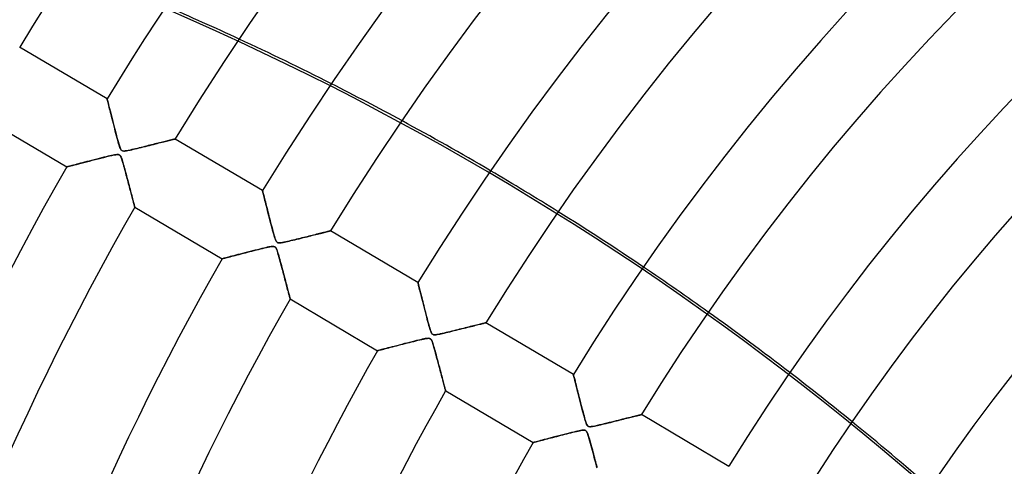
# Model space of a CAD drawing. Header units: millimetres. Extents: x -550 to 550, y -550 to 550.
# Tile 25 of 54: x -327 to -202, y 146 to 203. Entities that reach past the tile are written whole.
import ezdxf

# ---------------------------------------------------------------- set-up
doc = ezdxf.new("R2010")
doc.units = ezdxf.units.MM
doc.layers.add('HIDDEN', color=7, linetype='Continuous')
doc.layers.add('THICK', color=7, linetype='Continuous')

msp = doc.modelspace()

# ---------------------------------------------------------------- linework, layer by layer
at = {"layer": 'HIDDEN'}
for p, q in [((-315.72, 192.52), (-315.71, 192.5)), ((-315.71, 192.5), (-315.7, 192.44)), ((-315.7, 192.44), (-315.67, 192.34)), ((-315.67, 192.34), (-315.64, 192.19)), ((-315.64, 192.19), (-315.59, 192.01)), ((-315.59, 192.01), (-315.54, 191.8)), ((-315.54, 191.8), (-315.48, 191.56)), ((-315.48, 191.56), (-315.41, 191.3)), ((-315.41, 191.3), (-315.34, 191.01)), ((-315.34, 191.01), (-315.26, 190.69)), ((-315.26, 190.69), (-315.18, 190.37)), ((-315.18, 190.37), (-315.09, 190.02)), ((-315.09, 190.02), (-315, 189.67)), ((-315, 189.67), (-314.9, 189.31)), ((-314.9, 189.31), (-314.81, 188.94)), ((-314.81, 188.94), (-314.71, 188.57)), ((-314.71, 188.57), (-314.62, 188.21)), ((-314.62, 188.21), (-314.52, 187.84)), ((-314.52, 187.84), (-314.43, 187.49)), ((-314.43, 187.49), (-314.33, 187.14)), ((-314.33, 187.14), (-314.24, 186.83)), ((-314.24, 186.83), (-314.16, 186.56)), ((-314.16, 186.56), (-314.08, 186.34)), ((-311.15, 186.44), (-310.88, 186.51)), ((-310.88, 186.51), (-310.61, 186.58)), ((-310.61, 186.58), (-310.35, 186.64)), ((-310.35, 186.64), (-310.1, 186.7)), ((-310.1, 186.7), (-309.86, 186.76)), ((-309.86, 186.76), (-309.62, 186.82)), ((-309.62, 186.82), (-309.39, 186.88)), ((-309.39, 186.88), (-309.17, 186.94)), ((-309.17, 186.94), (-308.96, 186.99)), ((-308.96, 186.99), (-308.75, 187.04)), ((-308.75, 187.04), (-308.56, 187.09)), ((-308.56, 187.09), (-308.37, 187.13)), ((-308.37, 187.13), (-308.2, 187.18)), ((-308.2, 187.18), (-308.03, 187.22)), ((-308.03, 187.22), (-307.87, 187.26)), ((-307.87, 187.26), (-307.73, 187.3)), ((-307.73, 187.3), (-307.59, 187.33)), ((-307.59, 187.33), (-307.48, 187.36)), ((-307.48, 187.36), (-307.37, 187.38)), ((-307.37, 187.38), (-307.29, 187.4)), ((-307.29, 187.4), (-307.22, 187.42)), ((-307.22, 187.42), (-307.17, 187.43)), ((-307.17, 187.43), (-307.14, 187.44)), ((-307.14, 187.44), (-307.13, 187.44)), ((-315.36, 185.31), (-315.59, 185.26)), ((-315.15, 185.36), (-315.36, 185.31)), ((-314.96, 185.4), (-315.15, 185.36)), ((-314.78, 185.43), (-314.96, 185.4)), ((-314.62, 185.46), (-314.78, 185.43)), ((-314.49, 185.48), (-314.62, 185.46)), ((-314.37, 185.48), (-314.49, 185.48)), ((-314.27, 185.47), (-314.37, 185.48)), ((-314.18, 185.44), (-314.27, 185.47)), ((-314.11, 185.39), (-314.18, 185.44)), ((-314.05, 185.32), (-314.11, 185.39)), ((-314.08, 186.34), (-314.02, 186.19)), ((-313.99, 185.22), (-314.05, 185.32)), ((-314.02, 186.19), (-313.97, 186.1)), ((-313.97, 186.1), (-313.91, 186.03)), ((-313.91, 186.03), (-313.85, 185.98)), ((-313.85, 185.98), (-313.79, 185.95)), ((-313.79, 185.95), (-313.71, 185.93)), ((-313.71, 185.93), (-313.62, 185.92)), ((-313.62, 185.92), (-313.51, 185.92)), ((-313.51, 185.92), (-313.39, 185.93)), ((-313.39, 185.93), (-313.26, 185.95)), ((-313.26, 185.95), (-313.12, 185.98)), ((-313.12, 185.98), (-312.97, 186.01)), ((-312.97, 186.01), (-312.79, 186.05)), ((-312.79, 186.05), (-312.6, 186.09)), ((-312.6, 186.09), (-312.39, 186.14)), ((-312.39, 186.14), (-312.17, 186.19)), ((-312.17, 186.19), (-311.93, 186.25)), ((-311.93, 186.25), (-311.68, 186.31)), ((-311.68, 186.31), (-311.42, 186.38)), ((-311.42, 186.38), (-311.15, 186.44)), ((-320.31, 184.05), (-320.46, 184.01)), ((-320.15, 184.09), (-320.31, 184.05)), ((-319.96, 184.14), (-320.15, 184.09)), ((-319.76, 184.19), (-319.96, 184.14)), ((-319.55, 184.25), (-319.76, 184.19)), ((-319.32, 184.31), (-319.55, 184.25)), ((-319.08, 184.37), (-319.32, 184.31)), ((-318.83, 184.44), (-319.08, 184.37)), ((-318.56, 184.51), (-318.83, 184.44)), ((-318.27, 184.58), (-318.56, 184.51)), ((-317.98, 184.66), (-318.27, 184.58)), ((-317.67, 184.73), (-317.98, 184.66)), ((-317.35, 184.82), (-317.67, 184.73)), ((-317.03, 184.9), (-317.35, 184.82)), ((-316.71, 184.98), (-317.03, 184.9)), ((-316.41, 185.06), (-316.71, 184.98)), ((-316.12, 185.13), (-316.41, 185.06)), ((-315.84, 185.2), (-316.12, 185.13)), ((-315.59, 185.26), (-315.84, 185.2)), ((-313.93, 185.08), (-313.99, 185.22)), ((-313.86, 184.91), (-313.93, 185.08)), ((-313.8, 184.71), (-313.86, 184.91)), ((-313.73, 184.49), (-313.8, 184.71)), ((-313.66, 184.26), (-313.73, 184.49)), ((-313.6, 184.03), (-313.66, 184.26)), ((-313.54, 183.8), (-313.6, 184.03)), ((-320.8, 183.92), (-320.81, 183.92)), ((-320.75, 183.93), (-320.8, 183.92)), ((-320.68, 183.95), (-320.75, 183.93)), ((-320.58, 183.98), (-320.68, 183.95)), ((-320.46, 184.01), (-320.58, 183.98)), ((-313.47, 183.57), (-313.54, 183.8)), ((-313.41, 183.34), (-313.47, 183.57)), ((-313.35, 183.11), (-313.41, 183.34)), ((-313.29, 182.89), (-313.35, 183.11)), ((-313.23, 182.66), (-313.29, 182.89)), ((-313.17, 182.44), (-313.23, 182.66)), ((-313.11, 182.22), (-313.17, 182.44)), ((-313.06, 182.01), (-313.11, 182.22)), ((-313, 181.79), (-313.06, 182.01)), ((-312.95, 181.58), (-313, 181.79)), ((-312.89, 181.38), (-312.95, 181.58)), ((-312.84, 181.18), (-312.89, 181.38)), ((-312.79, 180.98), (-312.84, 181.18)), ((-312.74, 180.79), (-312.79, 180.98)), ((-312.69, 180.61), (-312.74, 180.79)), ((-312.64, 180.43), (-312.69, 180.61)), ((-312.6, 180.26), (-312.64, 180.43)), ((-296.09, 180.92), (-296.09, 180.9)), ((-296.09, 180.9), (-296.08, 180.86)), ((-296.08, 180.86), (-296.06, 180.79)), ((-296.06, 180.79), (-296.04, 180.7)), ((-296.04, 180.7), (-296.01, 180.58)), ((-296.01, 180.58), (-295.97, 180.45)), ((-295.97, 180.45), (-295.93, 180.29)), ((-312.55, 180.09), (-312.6, 180.26)), ((-312.51, 179.93), (-312.55, 180.09)), ((-312.47, 179.78), (-312.51, 179.93)), ((-312.43, 179.64), (-312.47, 179.78)), ((-312.4, 179.51), (-312.43, 179.64)), ((-312.37, 179.39), (-312.4, 179.51)), ((-312.34, 179.28), (-312.37, 179.39)), ((-312.31, 179.18), (-312.34, 179.28)), ((-312.29, 179.09), (-312.31, 179.18)), ((-312.27, 179.01), (-312.29, 179.09)), ((-295.93, 180.29), (-295.89, 180.11)), ((-295.89, 180.11), (-295.84, 179.92)), ((-295.84, 179.92), (-295.79, 179.71)), ((-295.79, 179.71), (-295.73, 179.49)), ((-295.73, 179.49), (-295.68, 179.26)), ((-295.68, 179.26), (-295.61, 179.02)), ((-312.25, 178.95), (-312.27, 179.01)), ((-312.24, 178.9), (-312.25, 178.95)), ((-312.23, 178.87), (-312.24, 178.9)), ((-312.22, 178.84), (-312.23, 178.87)), ((-312.22, 178.84), (-312.22, 178.84)), ((-295.61, 179.02), (-295.55, 178.77)), ((-295.55, 178.77), (-295.48, 178.51)), ((-295.48, 178.51), (-295.42, 178.24)), ((-295.42, 178.24), (-295.35, 177.97)), ((-295.35, 177.97), (-295.28, 177.7)), ((-295.28, 177.7), (-295.21, 177.42)), ((-295.21, 177.42), (-295.14, 177.15)), ((-295.14, 177.15), (-295.07, 176.87)), ((-295.07, 176.87), (-295, 176.6)), ((-295, 176.6), (-294.92, 176.34)), ((-294.92, 176.34), (-294.85, 176.07)), ((-294.85, 176.07), (-294.78, 175.81)), ((-294.78, 175.81), (-294.71, 175.56)), ((-294.71, 175.56), (-294.65, 175.32)), ((-294.65, 175.32), (-294.59, 175.11)), ((-289.76, 175.28), (-289.55, 175.33)), ((-289.55, 175.33), (-289.34, 175.38)), ((-289.34, 175.38), (-289.14, 175.43)), ((-289.14, 175.43), (-288.96, 175.48)), ((-288.96, 175.48), (-288.78, 175.52)), ((-288.78, 175.52), (-288.61, 175.56)), ((-288.61, 175.56), (-288.44, 175.6)), ((-288.44, 175.6), (-288.29, 175.64)), ((-288.29, 175.64), (-288.15, 175.68)), ((-288.15, 175.68), (-288.02, 175.71)), ((-288.02, 175.71), (-287.9, 175.74)), ((-287.9, 175.74), (-287.8, 175.76)), ((-287.8, 175.76), (-287.71, 175.79)), ((-287.71, 175.79), (-287.64, 175.8)), ((-287.64, 175.8), (-287.58, 175.82)), ((-287.58, 175.82), (-287.54, 175.83)), ((-287.54, 175.83), (-287.51, 175.83)), ((-287.51, 175.83), (-287.5, 175.84)), ((-294.59, 175.11), (-294.53, 174.92)), ((-294.53, 174.92), (-294.47, 174.76)), ((-294.47, 174.76), (-294.41, 174.63)), ((-294.41, 174.63), (-294.36, 174.52)), ((-294.36, 174.52), (-294.3, 174.44)), ((-294.3, 174.44), (-294.24, 174.38)), ((-294.24, 174.38), (-294.17, 174.34)), ((-294.17, 174.34), (-294.09, 174.32)), ((-294.09, 174.32), (-293.99, 174.31)), ((-293.99, 174.31), (-293.87, 174.32)), ((-293.87, 174.32), (-293.75, 174.33)), ((-293.75, 174.33), (-293.61, 174.35)), ((-293.61, 174.35), (-293.47, 174.38)), ((-293.47, 174.38), (-293.31, 174.41)), ((-293.31, 174.41), (-293.13, 174.45)), ((-293.13, 174.45), (-292.94, 174.49)), ((-292.94, 174.49), (-292.72, 174.54)), ((-292.72, 174.54), (-292.5, 174.6)), ((-292.5, 174.6), (-292.26, 174.66)), ((-292.26, 174.66), (-292, 174.72)), ((-292, 174.72), (-291.74, 174.78)), ((-291.74, 174.78), (-291.47, 174.85)), ((-291.47, 174.85), (-291.21, 174.92)), ((-291.21, 174.92), (-290.95, 174.98)), ((-290.95, 174.98), (-290.7, 175.04)), ((-290.7, 175.04), (-290.45, 175.1)), ((-290.45, 175.1), (-290.21, 175.16)), ((-290.21, 175.16), (-289.98, 175.22)), ((-289.98, 175.22), (-289.76, 175.28)), ((-298.93, 172.9), (-299.21, 172.83)), ((-298.63, 172.98), (-298.93, 172.9)), ((-298.32, 173.06), (-298.63, 172.98)), ((-297.99, 173.14), (-298.32, 173.06)), ((-297.67, 173.23), (-297.99, 173.14)), ((-297.35, 173.31), (-297.67, 173.23)), ((-297.04, 173.39), (-297.35, 173.31)), ((-296.74, 173.46), (-297.04, 173.39)), ((-296.45, 173.53), (-296.74, 173.46)), ((-296.18, 173.6), (-296.45, 173.53)), ((-295.93, 173.66), (-296.18, 173.6)), ((-295.7, 173.71), (-295.93, 173.66)), ((-295.5, 173.76), (-295.7, 173.71)), ((-295.31, 173.8), (-295.5, 173.76)), ((-295.14, 173.83), (-295.31, 173.8)), ((-294.98, 173.86), (-295.14, 173.83)), ((-294.85, 173.87), (-294.98, 173.86)), ((-294.74, 173.87), (-294.85, 173.87)), ((-294.65, 173.86), (-294.74, 173.87)), ((-294.57, 173.84), (-294.65, 173.86)), ((-294.51, 173.8), (-294.57, 173.84)), ((-294.45, 173.75), (-294.51, 173.8)), ((-294.39, 173.67), (-294.45, 173.75)), ((-294.34, 173.57), (-294.39, 173.67)), ((-294.28, 173.43), (-294.34, 173.57)), ((-294.22, 173.27), (-294.28, 173.43)), ((-294.16, 173.08), (-294.22, 173.27)), ((-294.1, 172.86), (-294.16, 173.08)), ((-294.03, 172.64), (-294.1, 172.86)), ((-301.17, 172.31), (-301.18, 172.31)), ((-301.13, 172.32), (-301.17, 172.31)), ((-301.06, 172.34), (-301.13, 172.32)), ((-300.97, 172.37), (-301.06, 172.34)), ((-300.85, 172.4), (-300.97, 172.37)), ((-300.71, 172.43), (-300.85, 172.4)), ((-300.55, 172.48), (-300.71, 172.43)), ((-300.37, 172.52), (-300.55, 172.48)), ((-300.17, 172.58), (-300.37, 172.52)), ((-299.96, 172.63), (-300.17, 172.58)), ((-299.73, 172.69), (-299.96, 172.63)), ((-299.48, 172.76), (-299.73, 172.69)), ((-299.21, 172.83), (-299.48, 172.76)), ((-293.97, 172.41), (-294.03, 172.64)), ((-293.91, 172.18), (-293.97, 172.41)), ((-293.85, 171.95), (-293.91, 172.18)), ((-293.78, 171.73), (-293.85, 171.95)), ((-293.72, 171.5), (-293.78, 171.73)), ((-293.66, 171.27), (-293.72, 171.5)), ((-293.6, 171.05), (-293.66, 171.27)), ((-293.54, 170.83), (-293.6, 171.05)), ((-293.49, 170.61), (-293.54, 170.83)), ((-293.43, 170.39), (-293.49, 170.61)), ((-293.37, 170.18), (-293.43, 170.39)), ((-293.32, 169.97), (-293.37, 170.18)), ((-293.26, 169.76), (-293.32, 169.97)), ((-293.21, 169.56), (-293.26, 169.76)), ((-293.16, 169.36), (-293.21, 169.56)), ((-293.1, 169.17), (-293.16, 169.36)), ((-293.06, 168.98), (-293.1, 169.17)), ((-276.47, 169.31), (-276.46, 169.3)), ((-276.46, 169.3), (-276.45, 169.26)), ((-276.45, 169.26), (-276.44, 169.19)), ((-276.44, 169.19), (-276.41, 169.1)), ((-293.01, 168.79), (-293.06, 168.98)), ((-292.96, 168.62), (-293.01, 168.79)), ((-292.92, 168.45), (-292.96, 168.62)), ((-292.87, 168.29), (-292.92, 168.45)), ((-292.83, 168.13), (-292.87, 168.29)), ((-292.79, 167.99), (-292.83, 168.13)), ((-292.76, 167.85), (-292.79, 167.99)), ((-276.41, 169.1), (-276.38, 168.98)), ((-276.38, 168.98), (-276.35, 168.85)), ((-276.35, 168.85), (-276.31, 168.69)), ((-276.31, 168.69), (-276.27, 168.52)), ((-276.27, 168.52), (-276.22, 168.33)), ((-276.22, 168.33), (-276.17, 168.12)), ((-276.17, 168.12), (-276.11, 167.9)), ((-276.11, 167.9), (-276.05, 167.67)), ((-292.72, 167.73), (-292.76, 167.85)), ((-292.7, 167.62), (-292.72, 167.73)), ((-292.67, 167.52), (-292.7, 167.62)), ((-292.65, 167.43), (-292.67, 167.52)), ((-292.63, 167.36), (-292.65, 167.43)), ((-292.61, 167.3), (-292.63, 167.36)), ((-292.6, 167.26), (-292.61, 167.3)), ((-292.59, 167.24), (-292.6, 167.26)), ((-292.59, 167.23), (-292.59, 167.24)), ((-276.05, 167.67), (-275.99, 167.43)), ((-275.99, 167.43), (-275.93, 167.18)), ((-275.93, 167.18), (-275.86, 166.92)), ((-275.86, 166.92), (-275.8, 166.66)), ((-275.8, 166.66), (-275.73, 166.39)), ((-275.73, 166.39), (-275.66, 166.11)), ((-275.66, 166.11), (-275.59, 165.84)), ((-275.59, 165.84), (-275.52, 165.56)), ((-275.52, 165.56), (-275.45, 165.29)), ((-275.45, 165.29), (-275.38, 165.02)), ((-275.38, 165.02), (-275.31, 164.75)), ((-275.31, 164.75), (-275.24, 164.49)), ((-275.24, 164.49), (-275.17, 164.23)), ((-275.17, 164.23), (-275.1, 163.98)), ((-268.41, 164.1), (-268.29, 164.13)), ((-268.29, 164.13), (-268.18, 164.15)), ((-268.18, 164.15), (-268.09, 164.18)), ((-268.09, 164.18), (-268.01, 164.2)), ((-268.01, 164.2), (-267.95, 164.21)), ((-267.95, 164.21), (-267.91, 164.22)), ((-267.91, 164.22), (-267.88, 164.23)), ((-267.88, 164.23), (-267.87, 164.23)), ((-275.1, 163.98), (-275.03, 163.75)), ((-275.03, 163.75), (-274.97, 163.53)), ((-274.97, 163.53), (-274.91, 163.34)), ((-274.91, 163.34), (-274.85, 163.18)), ((-274.85, 163.18), (-274.8, 163.04)), ((-274.8, 163.04), (-274.74, 162.93)), ((-274.74, 162.93), (-274.69, 162.85)), ((-273.35, 162.88), (-273.14, 162.93)), ((-273.14, 162.93), (-272.92, 162.98)), ((-272.92, 162.98), (-272.68, 163.04)), ((-272.68, 163.04), (-272.43, 163.1)), ((-272.43, 163.1), (-272.17, 163.16)), ((-272.17, 163.16), (-271.9, 163.23)), ((-271.9, 163.23), (-271.63, 163.3)), ((-271.63, 163.3), (-271.37, 163.36)), ((-271.37, 163.36), (-271.12, 163.42)), ((-271.12, 163.42), (-270.87, 163.49)), ((-270.87, 163.49), (-270.63, 163.55)), ((-270.63, 163.55), (-270.4, 163.6)), ((-270.4, 163.6), (-270.17, 163.66)), ((-270.17, 163.66), (-269.96, 163.71)), ((-269.96, 163.71), (-269.75, 163.76)), ((-269.75, 163.76), (-269.55, 163.81)), ((-269.55, 163.81), (-269.36, 163.86)), ((-269.36, 163.86), (-269.18, 163.91)), ((-269.18, 163.91), (-269, 163.95)), ((-269, 163.95), (-268.84, 163.99)), ((-268.84, 163.99), (-268.68, 164.03)), ((-268.68, 164.03), (-268.54, 164.06)), ((-268.54, 164.06), (-268.41, 164.1)), ((-277.84, 161.67), (-278.17, 161.59)), ((-277.52, 161.75), (-277.84, 161.67)), ((-277.21, 161.83), (-277.52, 161.75)), ((-276.91, 161.9), (-277.21, 161.83)), ((-276.63, 161.97), (-276.91, 161.9)), ((-276.37, 162.04), (-276.63, 161.97)), ((-276.13, 162.09), (-276.37, 162.04)), ((-275.92, 162.14), (-276.13, 162.09)), ((-275.73, 162.18), (-275.92, 162.14)), ((-275.55, 162.22), (-275.73, 162.18)), ((-275.39, 162.25), (-275.55, 162.22)), ((-275.24, 162.26), (-275.39, 162.25)), ((-275.12, 162.27), (-275.24, 162.26)), ((-275.03, 162.26), (-275.12, 162.27)), ((-274.95, 162.23), (-275.03, 162.26)), ((-274.88, 162.19), (-274.95, 162.23)), ((-274.82, 162.13), (-274.88, 162.19)), ((-274.76, 162.05), (-274.82, 162.13)), ((-274.7, 161.94), (-274.76, 162.05)), ((-274.64, 161.78), (-274.7, 161.94)), ((-274.69, 162.85), (-274.62, 162.78)), ((-274.58, 161.59), (-274.64, 161.78)), ((-274.62, 162.78), (-274.56, 162.74)), ((-274.56, 162.74), (-274.48, 162.72)), ((-274.48, 162.72), (-274.39, 162.71)), ((-274.39, 162.71), (-274.28, 162.71)), ((-274.28, 162.71), (-274.15, 162.72)), ((-274.15, 162.72), (-274.02, 162.74)), ((-274.02, 162.74), (-273.88, 162.77)), ((-273.88, 162.77), (-273.72, 162.8)), ((-273.72, 162.8), (-273.55, 162.83)), ((-273.55, 162.83), (-273.35, 162.88)), ((-281.54, 160.71), (-281.56, 160.7)), ((-281.5, 160.72), (-281.54, 160.71)), ((-281.42, 160.74), (-281.5, 160.72)), ((-281.32, 160.76), (-281.42, 160.74)), ((-281.2, 160.8), (-281.32, 160.76)), ((-281.05, 160.84), (-281.2, 160.8)), ((-280.88, 160.88), (-281.05, 160.84)), ((-280.69, 160.93), (-280.88, 160.88)), ((-280.48, 160.99), (-280.69, 160.93)), ((-280.25, 161.05), (-280.48, 160.99)), ((-280, 161.11), (-280.25, 161.05)), ((-279.74, 161.18), (-280, 161.11)), ((-279.45, 161.25), (-279.74, 161.18)), ((-279.15, 161.33), (-279.45, 161.25)), ((-278.83, 161.41), (-279.15, 161.33)), ((-278.5, 161.5), (-278.83, 161.41)), ((-278.17, 161.59), (-278.5, 161.5)), ((-274.51, 161.37), (-274.58, 161.59)), ((-274.44, 161.13), (-274.51, 161.37)), ((-274.37, 160.89), (-274.44, 161.13)), ((-274.3, 160.64), (-274.37, 160.89)), ((-274.23, 160.39), (-274.3, 160.64)), ((-274.17, 160.14), (-274.23, 160.39)), ((-274.1, 159.9), (-274.17, 160.14)), ((-274.03, 159.65), (-274.1, 159.9)), ((-273.97, 159.41), (-274.03, 159.65)), ((-273.91, 159.17), (-273.97, 159.41)), ((-273.84, 158.93), (-273.91, 159.17)), ((-273.78, 158.7), (-273.84, 158.93)), ((-273.72, 158.47), (-273.78, 158.7)), ((-273.66, 158.24), (-273.72, 158.47)), ((-273.6, 158.02), (-273.66, 158.24)), ((-273.54, 157.81), (-273.6, 158.02)), ((-273.49, 157.6), (-273.54, 157.81)), ((-273.43, 157.39), (-273.49, 157.6)), ((-273.38, 157.19), (-273.43, 157.39)), ((-273.33, 157), (-273.38, 157.19)), ((-273.28, 156.82), (-273.33, 157)), ((-273.24, 156.65), (-273.28, 156.82)), ((-256.84, 157.7), (-256.84, 157.69)), ((-256.84, 157.69), (-256.83, 157.66)), ((-256.83, 157.66), (-256.81, 157.6)), ((-256.81, 157.6), (-256.8, 157.53)), ((-256.8, 157.53), (-256.77, 157.44)), ((-256.77, 157.44), (-256.74, 157.32)), ((-256.74, 157.32), (-256.71, 157.19)), ((-256.71, 157.19), (-256.67, 157.04)), ((-256.67, 157.04), (-256.63, 156.88)), ((-256.63, 156.88), (-256.59, 156.71)), ((-256.59, 156.71), (-256.54, 156.52)), ((-273.19, 156.48), (-273.24, 156.65)), ((-273.15, 156.33), (-273.19, 156.48)), ((-273.12, 156.19), (-273.15, 156.33)), ((-273.08, 156.07), (-273.12, 156.19)), ((-273.05, 155.95), (-273.08, 156.07)), ((-273.03, 155.85), (-273.05, 155.95)), ((-273, 155.77), (-273.03, 155.85)), ((-272.99, 155.71), (-273, 155.77)), ((-272.97, 155.66), (-272.99, 155.71)), ((-272.97, 155.63), (-272.97, 155.66)), ((-272.96, 155.62), (-272.97, 155.63)), ((-256.54, 156.52), (-256.49, 156.32)), ((-256.49, 156.32), (-256.44, 156.11)), ((-256.44, 156.11), (-256.38, 155.89)), ((-256.38, 155.89), (-256.33, 155.66)), ((-256.33, 155.66), (-256.27, 155.42)), ((-256.27, 155.42), (-256.2, 155.18)), ((-256.2, 155.18), (-256.14, 154.93)), ((-256.14, 154.93), (-256.08, 154.68)), ((-256.08, 154.68), (-256.01, 154.43)), ((-256.01, 154.43), (-255.95, 154.17)), ((-255.95, 154.17), (-255.88, 153.92)), ((-255.88, 153.92), (-255.82, 153.67)), ((-255.82, 153.67), (-255.75, 153.42)), ((-255.75, 153.42), (-255.69, 153.17)), ((-255.69, 153.17), (-255.62, 152.93)), ((-255.62, 152.93), (-255.56, 152.69)), ((-255.56, 152.69), (-255.49, 152.46)), ((-255.49, 152.46), (-255.43, 152.23)), ((-255.43, 152.23), (-255.37, 152.02)), ((-255.37, 152.02), (-255.32, 151.84)), ((-255.32, 151.84), (-255.26, 151.67)), ((-252.16, 151.65), (-251.9, 151.72)), ((-251.9, 151.72), (-251.65, 151.78)), ((-251.65, 151.78), (-251.41, 151.84)), ((-251.41, 151.84), (-251.17, 151.9)), ((-251.17, 151.9), (-250.94, 151.95)), ((-250.94, 151.95), (-250.71, 152.01)), ((-250.71, 152.01), (-250.5, 152.06)), ((-250.5, 152.06), (-250.29, 152.12)), ((-250.29, 152.12), (-250.09, 152.17)), ((-250.09, 152.17), (-249.89, 152.21)), ((-249.89, 152.21), (-249.71, 152.26)), ((-249.71, 152.26), (-249.53, 152.3)), ((-249.53, 152.3), (-249.36, 152.35)), ((-249.36, 152.35), (-249.2, 152.39)), ((-249.2, 152.39), (-249.05, 152.42)), ((-249.05, 152.42), (-248.9, 152.46)), ((-248.9, 152.46), (-248.77, 152.49)), ((-248.77, 152.49), (-248.66, 152.52)), ((-248.66, 152.52), (-248.55, 152.55)), ((-248.55, 152.55), (-248.46, 152.57)), ((-248.46, 152.57), (-248.39, 152.59)), ((-248.39, 152.59), (-248.33, 152.6)), ((-248.33, 152.6), (-248.28, 152.61)), ((-248.28, 152.61), (-248.26, 152.62)), ((-248.26, 152.62), (-248.25, 152.62)), ((-256.53, 150.48), (-256.78, 150.42)), ((-256.3, 150.53), (-256.53, 150.48)), ((-256.1, 150.58), (-256.3, 150.53)), ((-255.93, 150.61), (-256.1, 150.58)), ((-255.76, 150.64), (-255.93, 150.61)), ((-255.6, 150.66), (-255.76, 150.64)), ((-255.47, 150.66), (-255.6, 150.66)), ((-255.37, 150.64), (-255.47, 150.66)), ((-255.28, 150.61), (-255.37, 150.64)), ((-255.21, 150.55), (-255.28, 150.61)), ((-255.26, 151.67), (-255.21, 151.53)), ((-255.21, 151.53), (-255.16, 151.41)), ((-255.14, 150.45), (-255.21, 150.55)), ((-255.16, 151.41), (-255.11, 151.31)), ((-255.07, 150.31), (-255.14, 150.45)), ((-255.11, 151.31), (-255.05, 151.23)), ((-255.05, 151.23), (-255, 151.18)), ((-255, 151.18), (-254.93, 151.14)), ((-254.93, 151.14), (-254.86, 151.11)), ((-254.86, 151.11), (-254.77, 151.1)), ((-254.77, 151.1), (-254.67, 151.1)), ((-254.67, 151.1), (-254.55, 151.11)), ((-254.55, 151.11), (-254.43, 151.13)), ((-254.43, 151.13), (-254.29, 151.15)), ((-254.29, 151.15), (-254.15, 151.18)), ((-254.15, 151.18), (-253.99, 151.21)), ((-253.99, 151.21), (-253.8, 151.26)), ((-253.8, 151.26), (-253.61, 151.3)), ((-253.61, 151.3), (-253.39, 151.35)), ((-253.39, 151.35), (-253.17, 151.41)), ((-253.17, 151.41), (-252.93, 151.46)), ((-252.93, 151.46), (-252.68, 151.52)), ((-252.68, 151.52), (-252.42, 151.59)), ((-252.42, 151.59), (-252.16, 151.65)), ((-261.37, 149.24), (-261.53, 149.2)), ((-261.18, 149.29), (-261.37, 149.24)), ((-260.98, 149.35), (-261.18, 149.29)), ((-260.76, 149.4), (-260.98, 149.35)), ((-260.51, 149.47), (-260.76, 149.4)), ((-260.25, 149.54), (-260.51, 149.47)), ((-259.97, 149.61), (-260.25, 149.54)), ((-259.68, 149.69), (-259.97, 149.61)), ((-259.37, 149.77), (-259.68, 149.69)), ((-259.04, 149.85), (-259.37, 149.77)), ((-258.69, 149.94), (-259.04, 149.85)), ((-258.34, 150.03), (-258.69, 149.94)), ((-258, 150.12), (-258.34, 150.03)), ((-257.67, 150.2), (-258, 150.12)), ((-257.36, 150.28), (-257.67, 150.2)), ((-257.06, 150.36), (-257.36, 150.28)), ((-256.78, 150.42), (-257.06, 150.36)), ((-254.99, 150.11), (-255.07, 150.31)), ((-254.91, 149.87), (-254.99, 150.11)), ((-254.83, 149.58), (-254.91, 149.87)), ((-254.74, 149.28), (-254.83, 149.58)), ((-254.66, 148.98), (-254.74, 149.28)), ((-261.91, 149.1), (-261.93, 149.1)), ((-261.86, 149.11), (-261.91, 149.1)), ((-261.78, 149.13), (-261.86, 149.11)), ((-261.67, 149.16), (-261.78, 149.13)), ((-261.53, 149.2), (-261.67, 149.16)), ((-254.58, 148.67), (-254.66, 148.98)), ((-254.5, 148.37), (-254.58, 148.67)), ((-254.42, 148.08), (-254.5, 148.37)), ((-254.34, 147.78), (-254.42, 148.08)), ((-254.26, 147.49), (-254.34, 147.78)), ((-254.19, 147.21), (-254.26, 147.49)), ((-254.11, 146.93), (-254.19, 147.21)), ((-254.04, 146.65), (-254.11, 146.93)), ((-253.97, 146.38), (-254.04, 146.65)), ((-253.9, 146.13), (-253.97, 146.38)), ((-253.83, 145.88), (-253.9, 146.13))]:
    msp.add_line(p, q, dxfattribs=at)
for radius in [456, 445, 400]:
    msp.add_arc((0, 0), radius, 0, 180, dxfattribs=at)
for centre, major_axis, start_param, end_param in [((-452.39, -126.54), (355.65, -81.18), 1.004743, 1.570796), ((-452.32, -126.23), (-355.65, 81.18), -1.782955, -1.755197), ((-452.32, -126.23), (-355.65, 81.18), -1.846031, -1.818472), ((-452.32, -126.23), (-355.65, 81.18), -1.908779, -1.881341), ((-452.32, -126.23), (-355.65, 81.18), -1.971396, -1.94399), ((-452.32, -126.23), (-355.65, 81.18), -2.034116, -2.006632)]:
    msp.add_ellipse(centre, major_axis=major_axis, ratio=0.987688, start_param=start_param, end_param=end_param, dxfattribs=at)
at = {"layer": 'THICK'}
for p, q in [((-315.72, 192.52), (-326.76, 199.05)), ((-315.72, 192.51), (-315.72, 192.52)), ((-315.7, 192.47), (-315.72, 192.51)), ((-315.69, 192.39), (-315.7, 192.47)), ((-315.66, 192.29), (-315.69, 192.39)), ((-315.63, 192.17), (-315.66, 192.29)), ((-315.59, 192.03), (-315.63, 192.17)), ((-315.55, 191.86), (-315.59, 192.03)), ((-315.51, 191.68), (-315.55, 191.86)), ((-315.46, 191.48), (-315.51, 191.68)), ((-331.85, 190.44), (-320.81, 183.92)), ((-315.4, 191.26), (-315.46, 191.48)), ((-315.34, 191.04), (-315.4, 191.26)), ((-315.28, 190.79), (-315.34, 191.04)), ((-315.22, 190.54), (-315.28, 190.79)), ((-315.15, 190.27), (-315.22, 190.54)), ((-315.08, 189.98), (-315.15, 190.27)), ((-315, 189.69), (-315.08, 189.98)), ((-314.92, 189.38), (-315, 189.69)), ((-314.84, 189.06), (-314.92, 189.38)), ((-314.76, 188.74), (-314.84, 189.06)), ((-314.68, 188.42), (-314.76, 188.74)), ((-314.6, 188.12), (-314.68, 188.42)), ((-314.52, 187.83), (-314.6, 188.12)), ((-314.45, 187.56), (-314.52, 187.83)), ((-314.38, 187.31), (-314.45, 187.56)), ((-314.32, 187.08), (-314.38, 187.31)), ((-314.26, 186.87), (-314.32, 187.08)), ((-314.2, 186.68), (-314.26, 186.87)), ((-314.14, 186.51), (-314.2, 186.68)), ((-314.09, 186.36), (-314.14, 186.51)), ((-310.75, 186.54), (-310.97, 186.49)), ((-310.53, 186.6), (-310.75, 186.54)), ((-310.31, 186.65), (-310.53, 186.6)), ((-310.1, 186.7), (-310.31, 186.65)), ((-309.89, 186.76), (-310.1, 186.7)), ((-309.68, 186.81), (-309.89, 186.76)), ((-309.48, 186.86), (-309.68, 186.81)), ((-309.28, 186.91), (-309.48, 186.86)), ((-309.09, 186.96), (-309.28, 186.91)), ((-308.91, 187), (-309.09, 186.96)), ((-308.73, 187.05), (-308.91, 187)), ((-308.56, 187.09), (-308.73, 187.05)), ((-308.39, 187.13), (-308.56, 187.09)), ((-308.23, 187.17), (-308.39, 187.13)), ((-308.08, 187.21), (-308.23, 187.17)), ((-307.94, 187.24), (-308.08, 187.21)), ((-307.8, 187.28), (-307.94, 187.24)), ((-307.68, 187.31), (-307.8, 187.28)), ((-307.57, 187.33), (-307.68, 187.31)), ((-307.47, 187.36), (-307.57, 187.33)), ((-307.38, 187.38), (-307.47, 187.36)), ((-307.3, 187.4), (-307.38, 187.38)), ((-307.24, 187.42), (-307.3, 187.4)), ((-307.19, 187.43), (-307.24, 187.42)), ((-307.16, 187.44), (-307.19, 187.43)), ((-307.14, 187.44), (-307.16, 187.44)), ((-307.13, 187.44), (-307.14, 187.44)), ((-296.09, 180.92), (-307.13, 187.44)), ((-315.77, 185.21), (-315.42, 185.3)), ((-315.42, 185.3), (-315.11, 185.37)), ((-315.11, 185.37), (-314.83, 185.43)), ((-314.83, 185.43), (-314.6, 185.46)), ((-314.6, 185.46), (-314.44, 185.48)), ((-314.44, 185.48), (-314.33, 185.48)), ((-314.33, 185.48), (-314.25, 185.46)), ((-314.25, 185.46), (-314.18, 185.44)), ((-314.18, 185.44), (-314.11, 185.39)), ((-314.11, 185.39), (-314.06, 185.34)), ((-314.04, 186.23), (-314.09, 186.36)), ((-314.06, 185.34), (-314.01, 185.26)), ((-313.98, 186.13), (-314.04, 186.23)), ((-313.92, 186.04), (-313.98, 186.13)), ((-313.86, 185.98), (-313.92, 186.04)), ((-313.78, 185.94), (-313.86, 185.98)), ((-313.69, 185.92), (-313.78, 185.94)), ((-313.57, 185.92), (-313.69, 185.92)), ((-313.42, 185.93), (-313.57, 185.92)), ((-313.25, 185.96), (-313.42, 185.93)), ((-313.04, 186), (-313.25, 185.96)), ((-312.81, 186.04), (-313.04, 186)), ((-312.58, 186.1), (-312.81, 186.04)), ((-312.35, 186.15), (-312.58, 186.1)), ((-312.11, 186.21), (-312.35, 186.15)), ((-311.88, 186.26), (-312.11, 186.21)), ((-311.65, 186.32), (-311.88, 186.26)), ((-311.42, 186.38), (-311.65, 186.32)), ((-311.19, 186.43), (-311.42, 186.38)), ((-310.97, 186.49), (-311.19, 186.43)), ((-320.48, 184), (-320.3, 184.05)), ((-320.3, 184.05), (-320.09, 184.11)), ((-320.09, 184.11), (-319.85, 184.17)), ((-319.85, 184.17), (-319.58, 184.24)), ((-319.58, 184.24), (-319.29, 184.31)), ((-319.29, 184.31), (-318.98, 184.4)), ((-318.98, 184.4), (-318.66, 184.48)), ((-318.66, 184.48), (-318.31, 184.57)), ((-318.31, 184.57), (-317.96, 184.66)), ((-317.96, 184.66), (-317.6, 184.75)), ((-317.6, 184.75), (-317.23, 184.85)), ((-317.23, 184.85), (-316.86, 184.94)), ((-316.86, 184.94), (-316.5, 185.03)), ((-316.5, 185.03), (-316.13, 185.12)), ((-316.13, 185.12), (-315.77, 185.21)), ((-314.01, 185.26), (-313.96, 185.16)), ((-313.96, 185.16), (-313.91, 185.05)), ((-313.91, 185.05), (-313.87, 184.93)), ((-313.87, 184.93), (-313.82, 184.79)), ((-313.82, 184.79), (-313.78, 184.64)), ((-313.78, 184.64), (-313.72, 184.47)), ((-313.72, 184.47), (-313.67, 184.28)), ((-313.67, 184.28), (-313.61, 184.08)), ((-313.61, 184.08), (-313.55, 183.86)), ((-320.81, 183.92), (-320.79, 183.92)), ((-320.79, 183.92), (-320.73, 183.94)), ((-320.73, 183.94), (-320.62, 183.97)), ((-320.62, 183.97), (-320.48, 184)), ((-313.55, 183.86), (-313.49, 183.62)), ((-313.49, 183.62), (-313.42, 183.37)), ((-313.42, 183.37), (-313.35, 183.11)), ((-313.35, 183.11), (-313.28, 182.84)), ((-313.28, 182.84), (-313.21, 182.57)), ((-313.21, 182.57), (-313.14, 182.31)), ((-313.14, 182.31), (-313.07, 182.05)), ((-313.07, 182.05), (-313, 181.8)), ((-313, 181.8), (-312.94, 181.55)), ((-312.94, 181.55), (-312.88, 181.32)), ((-312.88, 181.32), (-312.81, 181.09)), ((-312.81, 181.09), (-312.76, 180.87)), ((-312.76, 180.87), (-312.7, 180.66)), ((-312.7, 180.66), (-312.65, 180.46)), ((-312.65, 180.46), (-312.6, 180.26)), ((-296.09, 180.9), (-296.09, 180.92)), ((-296.08, 180.86), (-296.09, 180.9)), ((-296.06, 180.79), (-296.08, 180.86)), ((-296.04, 180.7), (-296.06, 180.79)), ((-296.01, 180.58), (-296.04, 180.7)), ((-295.97, 180.44), (-296.01, 180.58)), ((-295.93, 180.28), (-295.97, 180.44)), ((-312.6, 180.26), (-312.55, 180.08)), ((-312.55, 180.08), (-312.5, 179.9)), ((-312.5, 179.9), (-312.46, 179.73)), ((-312.46, 179.73), (-312.41, 179.58)), ((-312.41, 179.58), (-312.38, 179.43)), ((-312.38, 179.43), (-312.34, 179.3)), ((-312.34, 179.3), (-312.31, 179.18)), ((-312.31, 179.18), (-312.28, 179.08)), ((-312.28, 179.08), (-312.26, 178.99)), ((-295.89, 180.1), (-295.93, 180.28)), ((-295.84, 179.91), (-295.89, 180.1)), ((-295.78, 179.69), (-295.84, 179.91)), ((-295.73, 179.46), (-295.78, 179.69)), ((-295.66, 179.21), (-295.73, 179.46)), ((-295.6, 178.94), (-295.66, 179.21)), ((-312.26, 178.99), (-312.24, 178.93)), ((-312.24, 178.93), (-312.23, 178.88)), ((-312.23, 178.88), (-312.22, 178.85)), ((-312.22, 178.85), (-312.22, 178.84)), ((-312.22, 178.84), (-301.18, 172.31)), ((-295.52, 178.66), (-295.6, 178.94)), ((-295.45, 178.36), (-295.52, 178.66)), ((-295.37, 178.05), (-295.45, 178.36)), ((-295.28, 177.72), (-295.37, 178.05)), ((-295.2, 177.4), (-295.28, 177.72)), ((-295.12, 177.08), (-295.2, 177.4)), ((-295.04, 176.76), (-295.12, 177.08)), ((-294.96, 176.47), (-295.04, 176.76)), ((-294.88, 176.18), (-294.96, 176.47)), ((-294.81, 175.91), (-294.88, 176.18)), ((-294.74, 175.66), (-294.81, 175.91)), ((-294.68, 175.44), (-294.74, 175.66)), ((-294.62, 175.24), (-294.68, 175.44)), ((-289.44, 175.35), (-289.64, 175.31)), ((-289.26, 175.4), (-289.44, 175.35)), ((-289.07, 175.45), (-289.26, 175.4)), ((-288.9, 175.49), (-289.07, 175.45)), ((-288.73, 175.53), (-288.9, 175.49)), ((-288.56, 175.57), (-288.73, 175.53)), ((-288.41, 175.61), (-288.56, 175.57)), ((-288.26, 175.65), (-288.41, 175.61)), ((-288.13, 175.68), (-288.26, 175.65)), ((-288, 175.71), (-288.13, 175.68)), ((-287.89, 175.74), (-288, 175.71)), ((-287.79, 175.76), (-287.89, 175.74)), ((-287.71, 175.79), (-287.79, 175.76)), ((-287.63, 175.8), (-287.71, 175.79)), ((-287.58, 175.82), (-287.63, 175.8)), ((-287.53, 175.83), (-287.58, 175.82)), ((-287.51, 175.83), (-287.53, 175.83)), ((-287.5, 175.84), (-287.51, 175.83)), ((-276.47, 169.31), (-287.5, 175.84)), ((-294.57, 175.06), (-294.62, 175.24)), ((-294.51, 174.89), (-294.57, 175.06)), ((-294.46, 174.74), (-294.51, 174.89)), ((-294.41, 174.61), (-294.46, 174.74)), ((-294.36, 174.52), (-294.41, 174.61)), ((-294.3, 174.44), (-294.36, 174.52)), ((-294.25, 174.39), (-294.3, 174.44)), ((-294.18, 174.35), (-294.25, 174.39)), ((-294.11, 174.32), (-294.18, 174.35)), ((-294.02, 174.31), (-294.11, 174.32)), ((-293.9, 174.31), (-294.02, 174.31)), ((-293.75, 174.33), (-293.9, 174.31)), ((-293.58, 174.36), (-293.75, 174.33)), ((-293.38, 174.4), (-293.58, 174.36)), ((-293.16, 174.44), (-293.38, 174.4)), ((-292.93, 174.5), (-293.16, 174.44)), ((-292.71, 174.55), (-292.93, 174.5)), ((-292.48, 174.6), (-292.71, 174.55)), ((-292.25, 174.66), (-292.48, 174.6)), ((-292.02, 174.72), (-292.25, 174.66)), ((-291.79, 174.77), (-292.02, 174.72)), ((-291.56, 174.83), (-291.79, 174.77)), ((-291.34, 174.88), (-291.56, 174.83)), ((-291.11, 174.94), (-291.34, 174.88)), ((-290.89, 174.99), (-291.11, 174.94)), ((-290.68, 175.05), (-290.89, 174.99)), ((-290.46, 175.1), (-290.68, 175.05)), ((-290.25, 175.15), (-290.46, 175.1)), ((-290.04, 175.21), (-290.25, 175.15)), ((-289.84, 175.26), (-290.04, 175.21)), ((-289.64, 175.31), (-289.84, 175.26)), ((-299.29, 172.81), (-299.04, 172.87)), ((-299.04, 172.87), (-298.78, 172.94)), ((-298.78, 172.94), (-298.51, 173.01)), ((-298.51, 173.01), (-298.24, 173.08)), ((-298.24, 173.08), (-297.97, 173.15)), ((-297.97, 173.15), (-297.69, 173.22)), ((-297.69, 173.22), (-297.42, 173.29)), ((-297.42, 173.29), (-297.15, 173.36)), ((-297.15, 173.36), (-296.87, 173.43)), ((-296.87, 173.43), (-296.6, 173.49)), ((-296.6, 173.49), (-296.34, 173.56)), ((-296.34, 173.56), (-296.08, 173.62)), ((-296.08, 173.62), (-295.82, 173.68)), ((-295.82, 173.68), (-295.58, 173.74)), ((-295.58, 173.74), (-295.37, 173.79)), ((-295.37, 173.79), (-295.18, 173.82)), ((-295.18, 173.82), (-295.01, 173.85)), ((-295.01, 173.85), (-294.86, 173.87)), ((-294.86, 173.87), (-294.74, 173.87)), ((-294.74, 173.87), (-294.64, 173.86)), ((-294.64, 173.86), (-294.56, 173.83)), ((-294.56, 173.83), (-294.49, 173.79)), ((-294.49, 173.79), (-294.43, 173.73)), ((-294.43, 173.73), (-294.38, 173.65)), ((-294.38, 173.65), (-294.33, 173.55)), ((-294.33, 173.55), (-294.28, 173.43)), ((-294.28, 173.43), (-294.23, 173.3)), ((-294.23, 173.3), (-294.19, 173.16)), ((-294.19, 173.16), (-294.14, 173.01)), ((-294.14, 173.01), (-294.09, 172.83)), ((-294.09, 172.83), (-294.03, 172.64)), ((-301.18, 172.31), (-301.17, 172.31)), ((-301.17, 172.31), (-301.13, 172.32)), ((-301.13, 172.32), (-301.06, 172.34)), ((-301.06, 172.34), (-300.97, 172.37)), ((-300.97, 172.37), (-300.85, 172.4)), ((-300.85, 172.4), (-300.71, 172.43)), ((-300.71, 172.43), (-300.56, 172.48)), ((-300.56, 172.48), (-300.38, 172.52)), ((-300.38, 172.52), (-300.19, 172.57)), ((-300.19, 172.57), (-299.98, 172.63)), ((-299.98, 172.63), (-299.76, 172.68)), ((-299.76, 172.68), (-299.53, 172.74)), ((-299.53, 172.74), (-299.29, 172.81)), ((-294.03, 172.64), (-293.97, 172.43)), ((-293.97, 172.43), (-293.91, 172.2)), ((-293.91, 172.2), (-293.85, 171.96)), ((-293.85, 171.96), (-293.78, 171.71)), ((-293.78, 171.71), (-293.71, 171.45)), ((-293.71, 171.45), (-293.64, 171.19)), ((-293.64, 171.19), (-293.57, 170.92)), ((-293.57, 170.92), (-293.5, 170.66)), ((-293.5, 170.66), (-293.43, 170.41)), ((-293.43, 170.41), (-293.37, 170.17)), ((-293.37, 170.17), (-293.31, 169.93)), ((-293.31, 169.93), (-293.25, 169.7)), ((-293.25, 169.7), (-293.19, 169.48)), ((-293.19, 169.48), (-293.13, 169.27)), ((-293.13, 169.27), (-293.08, 169.06)), ((-276.46, 169.3), (-276.47, 169.31)), ((-276.45, 169.25), (-276.46, 169.3)), ((-276.43, 169.18), (-276.45, 169.25)), ((-276.41, 169.08), (-276.43, 169.18)), ((-293.08, 169.06), (-293.03, 168.87)), ((-293.03, 168.87), (-292.98, 168.68)), ((-292.98, 168.68), (-292.93, 168.5)), ((-292.93, 168.5), (-292.88, 168.33)), ((-292.88, 168.33), (-292.84, 168.17)), ((-292.84, 168.17), (-292.8, 168.02)), ((-292.8, 168.02), (-292.76, 167.88)), ((-292.76, 167.88), (-292.73, 167.75)), ((-276.38, 168.95), (-276.41, 169.08)), ((-276.34, 168.8), (-276.38, 168.95)), ((-276.3, 168.63), (-276.34, 168.8)), ((-276.25, 168.44), (-276.3, 168.63)), ((-276.19, 168.23), (-276.25, 168.44)), ((-276.14, 168), (-276.19, 168.23)), ((-276.07, 167.75), (-276.14, 168)), ((-292.73, 167.75), (-292.7, 167.63)), ((-292.7, 167.63), (-292.67, 167.53)), ((-292.67, 167.53), (-292.65, 167.44)), ((-292.65, 167.44), (-292.63, 167.36)), ((-292.63, 167.36), (-292.61, 167.31)), ((-292.61, 167.31), (-292.6, 167.26)), ((-292.6, 167.26), (-292.59, 167.24)), ((-292.59, 167.24), (-292.59, 167.23)), ((-292.59, 167.23), (-281.56, 160.7)), ((-276.01, 167.49), (-276.07, 167.75)), ((-275.94, 167.2), (-276.01, 167.49)), ((-275.86, 166.9), (-275.94, 167.2)), ((-275.78, 166.58), (-275.86, 166.9)), ((-275.69, 166.25), (-275.78, 166.58)), ((-275.61, 165.92), (-275.69, 166.25)), ((-275.52, 165.59), (-275.61, 165.92)), ((-275.44, 165.27), (-275.52, 165.59)), ((-275.36, 164.96), (-275.44, 165.27)), ((-275.28, 164.66), (-275.36, 164.96)), ((-275.21, 164.39), (-275.28, 164.66)), ((-275.14, 164.13), (-275.21, 164.39)), ((-275.07, 163.89), (-275.14, 164.13)), ((-268.21, 164.15), (-268.32, 164.12)), ((-268.11, 164.17), (-268.21, 164.15)), ((-268.02, 164.19), (-268.11, 164.17)), ((-267.96, 164.21), (-268.02, 164.19)), ((-267.91, 164.22), (-267.96, 164.21)), ((-267.88, 164.23), (-267.91, 164.22)), ((-267.87, 164.23), (-267.88, 164.23)), ((-256.84, 157.7), (-267.87, 164.23)), ((-275.01, 163.68), (-275.07, 163.89)), ((-274.96, 163.49), (-275.01, 163.68)), ((-274.9, 163.32), (-274.96, 163.49)), ((-274.85, 163.16), (-274.9, 163.32)), ((-274.79, 163.03), (-274.85, 163.16)), ((-274.74, 162.92), (-274.79, 163.03)), ((-274.68, 162.84), (-274.74, 162.92)), ((-273.16, 162.92), (-273.41, 162.86)), ((-272.91, 162.98), (-273.16, 162.92)), ((-272.67, 163.04), (-272.91, 162.98)), ((-272.42, 163.1), (-272.67, 163.04)), ((-272.17, 163.16), (-272.42, 163.1)), ((-271.92, 163.22), (-272.17, 163.16)), ((-271.68, 163.28), (-271.92, 163.22)), ((-271.44, 163.34), (-271.68, 163.28)), ((-271.2, 163.4), (-271.44, 163.34)), ((-270.96, 163.46), (-271.2, 163.4)), ((-270.73, 163.52), (-270.96, 163.46)), ((-270.51, 163.58), (-270.73, 163.52)), ((-270.28, 163.63), (-270.51, 163.58)), ((-270.07, 163.69), (-270.28, 163.63)), ((-269.86, 163.74), (-270.07, 163.69)), ((-269.65, 163.79), (-269.86, 163.74)), ((-269.45, 163.84), (-269.65, 163.79)), ((-269.26, 163.89), (-269.45, 163.84)), ((-269.08, 163.93), (-269.26, 163.89)), ((-268.9, 163.97), (-269.08, 163.93)), ((-268.74, 164.01), (-268.9, 163.97)), ((-268.59, 164.05), (-268.74, 164.01)), ((-268.45, 164.09), (-268.59, 164.05)), ((-268.32, 164.12), (-268.45, 164.09)), ((-278.09, 161.61), (-277.82, 161.68)), ((-277.82, 161.68), (-277.54, 161.75)), ((-277.54, 161.75), (-277.27, 161.81)), ((-277.27, 161.81), (-277, 161.88)), ((-277, 161.88), (-276.74, 161.95)), ((-276.74, 161.95), (-276.48, 162.01)), ((-276.48, 162.01), (-276.23, 162.07)), ((-276.23, 162.07), (-275.99, 162.13)), ((-275.99, 162.13), (-275.77, 162.17)), ((-275.77, 162.17), (-275.58, 162.21)), ((-275.58, 162.21), (-275.41, 162.24)), ((-275.41, 162.24), (-275.26, 162.26)), ((-275.26, 162.26), (-275.14, 162.27)), ((-275.14, 162.27), (-275.03, 162.26)), ((-275.03, 162.26), (-274.95, 162.23)), ((-274.95, 162.23), (-274.88, 162.19)), ((-274.88, 162.19), (-274.82, 162.14)), ((-274.82, 162.14), (-274.77, 162.06)), ((-274.77, 162.06), (-274.72, 161.97)), ((-274.72, 161.97), (-274.67, 161.85)), ((-274.62, 162.78), (-274.68, 162.84)), ((-274.67, 161.85), (-274.62, 161.72)), ((-274.55, 162.74), (-274.62, 162.78)), ((-274.62, 161.72), (-274.57, 161.59)), ((-274.47, 162.72), (-274.55, 162.74)), ((-274.37, 162.71), (-274.47, 162.72)), ((-274.24, 162.71), (-274.37, 162.71)), ((-274.08, 162.73), (-274.24, 162.71)), ((-273.88, 162.76), (-274.08, 162.73)), ((-273.66, 162.81), (-273.88, 162.76)), ((-273.41, 162.86), (-273.66, 162.81)), ((-281.56, 160.7), (-281.54, 160.71)), ((-281.54, 160.71), (-281.5, 160.72)), ((-281.5, 160.72), (-281.44, 160.73)), ((-281.44, 160.73), (-281.35, 160.76)), ((-281.35, 160.76), (-281.23, 160.79)), ((-281.23, 160.79), (-281.1, 160.82)), ((-281.1, 160.82), (-280.94, 160.87)), ((-280.94, 160.87), (-280.77, 160.91)), ((-280.77, 160.91), (-280.58, 160.96)), ((-280.58, 160.96), (-280.37, 161.01)), ((-280.37, 161.01), (-280.15, 161.07)), ((-280.15, 161.07), (-279.92, 161.13)), ((-279.92, 161.13), (-279.68, 161.19)), ((-279.68, 161.19), (-279.43, 161.26)), ((-279.43, 161.26), (-279.17, 161.33)), ((-279.17, 161.33), (-278.91, 161.4)), ((-278.91, 161.4), (-278.64, 161.47)), ((-278.64, 161.47), (-278.37, 161.54)), ((-278.37, 161.54), (-278.09, 161.61)), ((-274.57, 161.59), (-274.53, 161.44)), ((-274.53, 161.44), (-274.48, 161.27)), ((-274.48, 161.27), (-274.42, 161.08)), ((-274.42, 161.08), (-274.36, 160.87)), ((-274.36, 160.87), (-274.3, 160.64)), ((-274.3, 160.64), (-274.24, 160.41)), ((-274.24, 160.41), (-274.17, 160.16)), ((-274.17, 160.16), (-274.1, 159.9)), ((-274.1, 159.9), (-274.03, 159.63)), ((-274.03, 159.63), (-273.96, 159.37)), ((-273.96, 159.37), (-273.89, 159.1)), ((-273.89, 159.1), (-273.82, 158.85)), ((-273.82, 158.85), (-273.76, 158.61)), ((-273.76, 158.61), (-273.69, 158.37)), ((-273.69, 158.37), (-273.63, 158.13)), ((-273.63, 158.13), (-273.57, 157.91)), ((-273.57, 157.91), (-273.52, 157.7)), ((-273.52, 157.7), (-273.46, 157.49)), ((-273.46, 157.49), (-273.41, 157.29)), ((-273.41, 157.29), (-273.36, 157.1)), ((-273.36, 157.1), (-273.31, 156.92)), ((-273.31, 156.92), (-273.26, 156.75)), ((-273.26, 156.75), (-273.22, 156.58)), ((-256.83, 157.69), (-256.84, 157.7)), ((-256.82, 157.64), (-256.83, 157.69)), ((-256.8, 157.56), (-256.82, 157.64)), ((-256.77, 157.44), (-256.8, 157.56)), ((-256.74, 157.31), (-256.77, 157.44)), ((-256.7, 157.14), (-256.74, 157.31)), ((-256.65, 156.96), (-256.7, 157.14)), ((-256.6, 156.75), (-256.65, 156.96)), ((-256.54, 156.53), (-256.6, 156.75)), ((-273.22, 156.58), (-273.18, 156.43)), ((-273.18, 156.43), (-273.14, 156.28)), ((-273.14, 156.28), (-273.11, 156.15)), ((-273.11, 156.15), (-273.07, 156.03)), ((-273.07, 156.03), (-273.05, 155.93)), ((-273.05, 155.93), (-273.02, 155.84)), ((-273.02, 155.84), (-273, 155.76)), ((-273, 155.76), (-272.99, 155.7)), ((-272.99, 155.7), (-272.97, 155.66)), ((-272.97, 155.66), (-272.97, 155.63)), ((-272.97, 155.63), (-272.96, 155.62)), ((-272.96, 155.62), (-261.93, 149.1)), ((-256.48, 156.28), (-256.54, 156.53)), ((-256.42, 156.02), (-256.48, 156.28)), ((-256.35, 155.74), (-256.42, 156.02)), ((-256.27, 155.45), (-256.35, 155.74)), ((-256.19, 155.13), (-256.27, 155.45)), ((-256.11, 154.8), (-256.19, 155.13)), ((-256.02, 154.46), (-256.11, 154.8)), ((-255.93, 154.11), (-256.02, 154.46)), ((-255.84, 153.77), (-255.93, 154.11)), ((-255.76, 153.44), (-255.84, 153.77)), ((-255.67, 153.12), (-255.76, 153.44)), ((-255.6, 152.83), (-255.67, 153.12)), ((-255.52, 152.55), (-255.6, 152.83)), ((-255.45, 152.3), (-255.52, 152.55)), ((-255.39, 152.08), (-255.45, 152.3)), ((-255.33, 151.88), (-255.39, 152.08)), ((-255.28, 151.71), (-255.33, 151.88)), ((-255.22, 151.55), (-255.28, 151.71)), ((-251.74, 151.76), (-252.03, 151.68)), ((-251.45, 151.83), (-251.74, 151.76)), ((-251.17, 151.9), (-251.45, 151.83)), ((-250.9, 151.97), (-251.17, 151.9)), ((-250.63, 152.03), (-250.9, 151.97)), ((-250.37, 152.1), (-250.63, 152.03)), ((-250.12, 152.16), (-250.37, 152.1)), ((-249.88, 152.22), (-250.12, 152.16)), ((-249.64, 152.28), (-249.88, 152.22)), ((-249.43, 152.33), (-249.64, 152.28)), ((-249.22, 152.38), (-249.43, 152.33)), ((-249.03, 152.43), (-249.22, 152.38)), ((-248.86, 152.47), (-249.03, 152.43)), ((-248.7, 152.51), (-248.86, 152.47)), ((-248.57, 152.54), (-248.7, 152.51)), ((-248.45, 152.57), (-248.57, 152.54)), ((-248.36, 152.59), (-248.45, 152.57)), ((-248.3, 152.61), (-248.36, 152.59)), ((-248.26, 152.62), (-248.3, 152.61)), ((-248.25, 152.62), (-248.26, 152.62)), ((-237.21, 146.09), (-248.25, 152.62)), ((-256.68, 150.45), (-256.46, 150.5)), ((-256.46, 150.5), (-256.25, 150.55)), ((-256.25, 150.55), (-256.06, 150.59)), ((-256.06, 150.59), (-255.88, 150.62)), ((-255.88, 150.62), (-255.73, 150.64)), ((-255.73, 150.64), (-255.6, 150.66)), ((-255.6, 150.66), (-255.49, 150.66)), ((-255.49, 150.66), (-255.4, 150.65)), ((-255.4, 150.65), (-255.32, 150.63)), ((-255.32, 150.63), (-255.26, 150.59)), ((-255.26, 150.59), (-255.2, 150.54)), ((-255.16, 151.41), (-255.22, 151.55)), ((-255.2, 150.54), (-255.15, 150.47)), ((-255.1, 151.29), (-255.16, 151.41)), ((-255.15, 150.47), (-255.1, 150.38)), ((-255.04, 151.21), (-255.1, 151.29)), ((-254.96, 151.15), (-255.04, 151.21)), ((-254.87, 151.11), (-254.96, 151.15)), ((-254.76, 151.1), (-254.87, 151.11)), ((-254.6, 151.11), (-254.76, 151.1)), ((-254.39, 151.13), (-254.6, 151.11)), ((-254.14, 151.18), (-254.39, 151.13)), ((-253.84, 151.25), (-254.14, 151.18)), ((-253.54, 151.32), (-253.84, 151.25)), ((-253.23, 151.39), (-253.54, 151.32)), ((-252.93, 151.46), (-253.23, 151.39)), ((-252.63, 151.54), (-252.93, 151.46)), ((-252.33, 151.61), (-252.63, 151.54)), ((-252.03, 151.68), (-252.33, 151.61)), ((-261.55, 149.2), (-261.42, 149.23)), ((-261.42, 149.23), (-261.27, 149.27)), ((-261.27, 149.27), (-261.11, 149.31)), ((-261.11, 149.31), (-260.93, 149.36)), ((-260.93, 149.36), (-260.75, 149.41)), ((-260.75, 149.41), (-260.55, 149.46)), ((-260.55, 149.46), (-260.34, 149.51)), ((-260.34, 149.51), (-260.12, 149.57)), ((-260.12, 149.57), (-259.89, 149.63)), ((-259.89, 149.63), (-259.66, 149.69)), ((-259.66, 149.69), (-259.41, 149.75)), ((-259.41, 149.75), (-259.17, 149.82)), ((-259.17, 149.82), (-258.91, 149.88)), ((-258.91, 149.88), (-258.66, 149.95)), ((-258.66, 149.95), (-258.41, 150.01)), ((-258.41, 150.01), (-258.15, 150.08)), ((-258.15, 150.08), (-257.9, 150.14)), ((-257.9, 150.14), (-257.65, 150.21)), ((-257.65, 150.21), (-257.4, 150.27)), ((-257.4, 150.27), (-257.16, 150.33)), ((-257.16, 150.33), (-256.92, 150.39)), ((-256.92, 150.39), (-256.68, 150.45)), ((-255.1, 150.38), (-255.05, 150.27)), ((-255.05, 150.27), (-255.01, 150.15)), ((-255.01, 150.15), (-254.96, 150.02)), ((-254.96, 150.02), (-254.92, 149.88)), ((-254.92, 149.88), (-254.87, 149.72)), ((-254.87, 149.72), (-254.82, 149.54)), ((-254.82, 149.54), (-254.76, 149.35)), ((-254.76, 149.35), (-254.7, 149.14)), ((-261.93, 149.1), (-261.92, 149.1)), ((-261.92, 149.1), (-261.88, 149.11)), ((-261.88, 149.11), (-261.83, 149.12)), ((-261.83, 149.12), (-261.76, 149.14)), ((-261.76, 149.14), (-261.66, 149.17)), ((-261.66, 149.17), (-261.55, 149.2)), ((-254.7, 149.14), (-254.64, 148.91)), ((-254.64, 148.91), (-254.58, 148.68)), ((-254.58, 148.68), (-254.51, 148.43)), ((-254.51, 148.43), (-254.44, 148.17)), ((-254.44, 148.17), (-254.37, 147.91)), ((-254.37, 147.91), (-254.3, 147.66)), ((-254.3, 147.66), (-254.24, 147.41)), ((-254.24, 147.41), (-254.17, 147.16)), ((-254.17, 147.16), (-254.11, 146.92)), ((-254.11, 146.92), (-254.05, 146.69)), ((-254.05, 146.69), (-253.99, 146.47)), ((-253.99, 146.47), (-253.93, 146.25)), ((-253.93, 146.25), (-253.88, 146.05))]:
    msp.add_line(p, q, dxfattribs=at)
for radius, start, end in [(506, 0, 180), (451, 0, 180), (382.61, 90.7488, 148.6512), (369.79, 90.7747, 148.6253), (359.81, 90.7962, 148.6038), (346.99, 90.8256, 148.5744), (337.01, 90.8501, 148.5499), (324.19, 90.8837, 148.5163), (314.21, 90.9118, 148.4882), (301.39, 90.9506, 148.4494), (291.41, 90.9831, 148.4169), (278.59, 91.0284, 148.3716), (268.61, 91.0666, 148.3334), (255.79, 91.1201, 148.2799), (245.81, 91.1655, 148.2345), (369.79, 150.1748, 180), (359.81, 150.1962, 180), (346.99, 150.2256, 180), (337.01, 150.2501, 180), (324.19, 150.2837, 180), (314.21, 150.3118, 180), (301.39, 150.3505, 180)]:
    msp.add_arc((0, 0), radius, start, end, dxfattribs=at)
for start_param, end_param in [(-1.818472, -1.782955), (-1.881341, -1.846031), (-1.94399, -1.908779), (-2.006632, -1.971396), (-2.069539, -2.034116)]:
    msp.add_ellipse((-452.32, -126.23), major_axis=(-355.65, 81.18), ratio=0.987688, start_param=start_param, end_param=end_param, dxfattribs=at)

doc.saveas('drawing.dxf')
